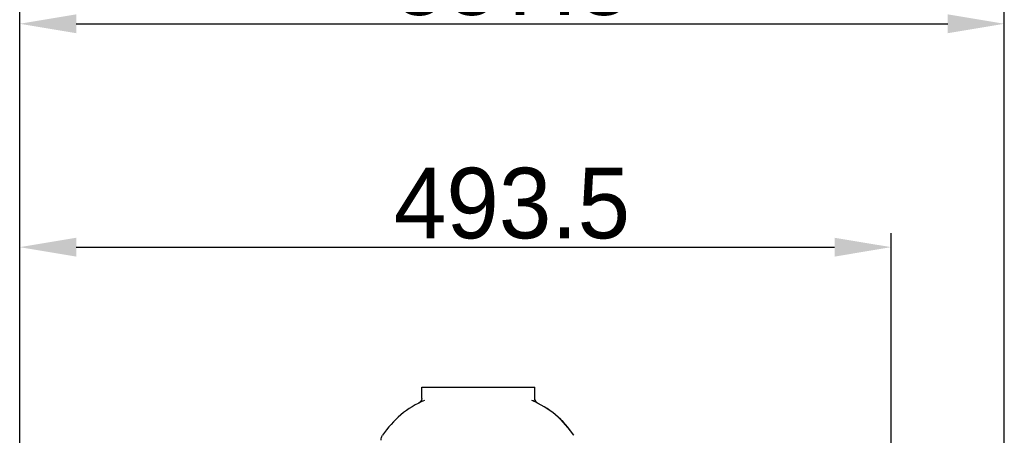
# Model space of a CAD drawing. Header units: millimetres. Extents: x 4086 to 10416, y 123 to 1549.
# Tile 48 of 256: x 6649 to 6788, y 1009 to 1068. Entities that reach past the tile are written whole.
import ezdxf

# ---------------------------------------------------------------- set-up
doc = ezdxf.new("R2010")
doc.units = ezdxf.units.MM
doc.layers.add('外形图', color=7, linetype='Continuous')
doc.layers.add('尺寸标注', color=7, linetype='Continuous')
doc.styles.add('思源黑', font='SourceHanSansCN-Normal.ttf')
doc.dimstyles.new('尺寸标注_1_4比例中六', dxfattribs={"dimtxt": 10, "dimasz": 8, "dimexe": 2, "dimexo": 1.5, "dimgap": 1, "dimtad": 1, "dimdec": 1, "dimlfac": 4, "dimdsep": 46, "dimtxsty": '思源黑', "dimcen": 0.09, "dimadec": 0, "dimazin": 0, "dimtp": 0.01, "dimtm": 0.01, "dimtfac": 1, "dimtdec": 1, "dimtofl": 0, "dimtmove": 0, "dimatfit": 3, "dimfxl": 1, "dimtolj": 1, "dimarcsym": 0})

# ---------------------------------------------------------------- blocks, each defined once
blk = doc.blocks.new('*D632')
at = {"layer": 'Defpoints', "color": 0}
for p in [(6771.93, 1036.09), (6771.93, 955.36), (6648.53, 890.76)]:
    blk.add_point(p, dxfattribs=at)
at = {"layer": '尺寸标注', "color": 0, "lineweight": -2}
for p, q in [((6648.53, 892.26), (6648.53, 1038.09)), ((6771.93, 956.86), (6771.93, 1038.09)), ((6656.53, 1036.09), (6763.93, 1036.09))]:
    blk.add_line(p, q, dxfattribs=at)
at = {"layer": '尺寸标注', "color": 0}
for points in [[(6656.53, 1037.42), (6656.53, 1034.75), (6648.53, 1036.09)], [(6763.93, 1034.75), (6763.93, 1037.42), (6771.93, 1036.09)]]:
    blk.add_solid(points, dxfattribs=at)
at = {"layer": '尺寸标注', "color": 0, "insert": (6718.24, 1042.27), "char_height": 10, "attachment_point": 5, "style": '思源黑'}
blk.add_mtext('\\A1;493.5', dxfattribs=at)
blk = doc.blocks.new('*D633')
at = {"layer": 'Defpoints', "color": 0}
for p in [(6787.96, 1067.75), (6648.53, 887.75), (6787.96, 754.66)]:
    blk.add_point(p, dxfattribs=at)
at = {"layer": '尺寸标注', "color": 0, "lineweight": -2}
for p, q in [((6648.53, 889.25), (6648.53, 1069.75)), ((6787.96, 756.16), (6787.96, 1069.75)), ((6656.53, 1067.75), (6779.96, 1067.75))]:
    blk.add_line(p, q, dxfattribs=at)
at = {"layer": '尺寸标注', "color": 0}
for points in [[(6656.53, 1069.08), (6656.53, 1066.41), (6648.53, 1067.75)], [(6779.96, 1066.41), (6779.96, 1069.08), (6787.96, 1067.75)]]:
    blk.add_solid(points, dxfattribs=at)
at = {"layer": '尺寸标注', "color": 0, "insert": (6718.24, 1073.93), "char_height": 10, "attachment_point": 5, "style": '思源黑'}
blk.add_mtext('\\A1;557.3', dxfattribs=at)

msp = doc.modelspace()

# ---------------------------------------------------------------- linework, layer by layer
at = {"layer": '外形图', "color": 7, "linetype": 'Continuous'}
for p, q in [((6705.459, 1014.661), (6705.459, 1016.257)), ((6705.459, 1016.257), (6721.481, 1016.257)), ((6721.459, 1014.661), (6721.459, 1016.257)), ((6721.481, 1014.618), (6721.481, 1016.257)), ((6721.58, 1014.244), (6721.522, 1014.371)), ((6726.212, 1010.499), (6725.159, 1011.653)), ((6727.008, 1009.421), (6726.212, 1010.499)), ((6727.008, 1009.421), (6726.994, 1009.429))]:
    msp.add_line(p, q, dxfattribs=at)
for points in [[(6705.459, 1014.661), (6705.458, 1014.634), (6705.408, 1014.39), (6705.269, 1014.163), (6705.046, 1013.991)], [(6721.871, 1013.991), (6721.648, 1014.164), (6721.509, 1014.391), (6721.459, 1014.635), (6721.459, 1014.661)], [(6721.522, 1014.371), (6721.488, 1014.515), (6721.481, 1014.618)], [(6725.159, 1011.653), (6724.011, 1012.649), (6722.793, 1013.482), (6721.865, 1013.98)]]:
    msp.add_lwpolyline(points, dxfattribs=at)
for points, knots in [([(6705.847, 1014.366), (6704.652, 1013.854), (6702.386, 1012.491), (6700.64, 1010.509), (6699.917, 1009.429)], [0, 0, 0, 0, 5719.9939161, 11437.5614222, 11437.5614222, 11437.5614222, 11437.5614222]), ([(6726.994, 1009.429), (6726.272, 1010.507), (6724.526, 1012.49), (6722.261, 1013.853), (6721.064, 1014.366)], [0, 0, 0, 0, 5458.9416755, 10936.5590961, 10936.5590961, 10936.5590961, 10936.5590961]), ([(6721.871, 1013.991), (6721.867, 1013.989), (6721.847, 1014.01), (6721.807, 1014.019), (6721.739, 1014.059), (6721.6, 1014.122), (6721.373, 1014.232), (6721.176, 1014.318), (6721.064, 1014.366)], [0, 0, 0, 0, 495.8674248, 1970.2856687, 4359.7658007, 7616.3372729, 16527.2021548, 28018.3894327, 28018.3894327, 28018.3894327, 28018.3894327])]:
    msp.add_open_spline(points, degree=3, knots=knots, dxfattribs=at)
msp.add_open_spline([(6699.706, 1008.733), (6699.706, 1008.975), (6699.782, 1009.227), (6699.917, 1009.429)], degree=3, dxfattribs=at)

# ---------------------------------------------------------------- dimensions: what is measured, and where the dimension line sits
at = {"layer": '尺寸标注', "color": 7}
dim = msp.add_linear_dim(base=(6787.961, 1067.745), p1=(6648.528, 887.75), p2=(6787.961, 754.658), text='557.3', dimstyle='尺寸标注_1_4比例中六', dxfattribs=at)
dim.commit()
dim.dimension.update_dxf_attribs({"geometry": '*D633', "text_midpoint": (6718.245, 1073.93)})
dim = msp.add_linear_dim(base=(6771.931, 1036.088), p1=(6648.527, 890.762), p2=(6771.931, 955.358), text='493.5', dimstyle='尺寸标注_1_4比例中六', dxfattribs=at)
dim.commit()
dim.dimension.update_dxf_attribs({"geometry": '*D632', "text_midpoint": (6718.245, 1036.088), "dimtype": 160})

doc.saveas('drawing.dxf')
